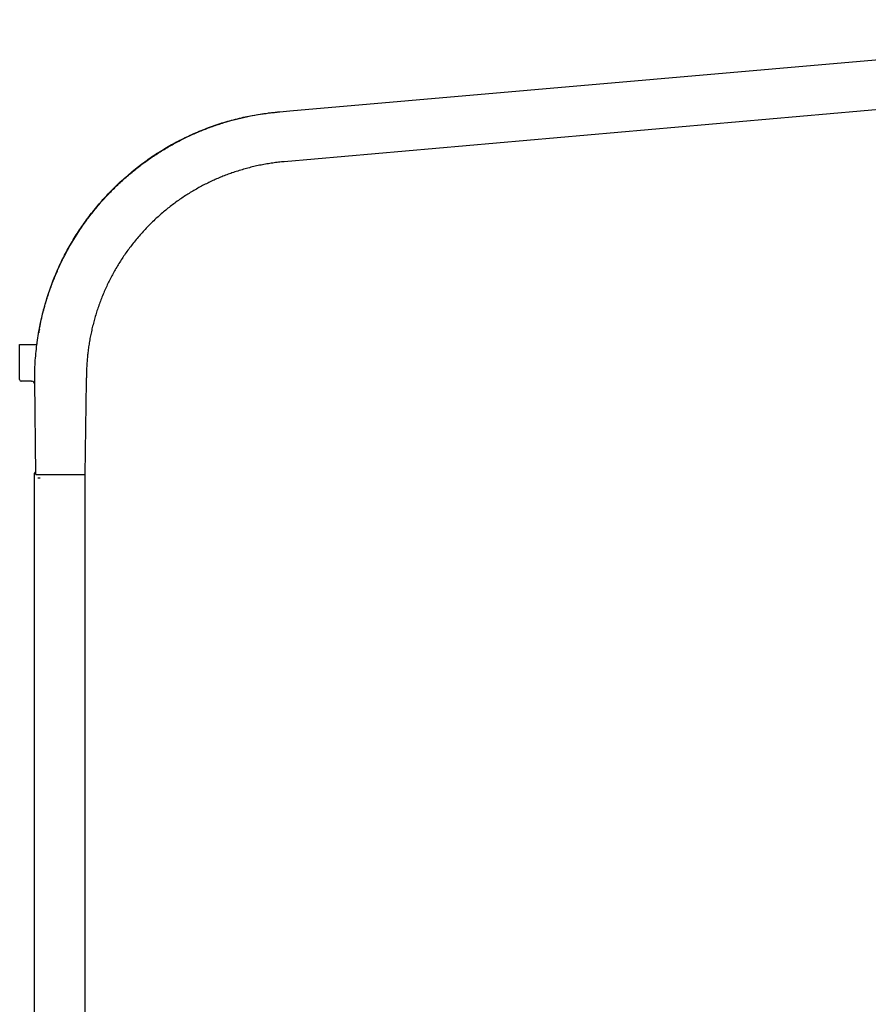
# Model space of a CAD drawing. Header units: millimetres. Extents: x 8 to 1894, y 12 to 2738.
# Tile 154 of 156: x 1385 to 1639, y 2441 to 2736. Entities that reach past the tile are written whole.
import ezdxf

# ---------------------------------------------------------------- set-up
doc = ezdxf.new("R2010")
doc.units = ezdxf.units.MM

msp = doc.modelspace()

# ---------------------------------------------------------------- linework, layer by layer
at = {"color": 7, "linetype": 'Continuous', "lineweight": 30}
for p, q in [((1465.78, 2708.66), (1778.28, 2736)), ((1755.14, 2718.91), (1464.1, 2693.45)), ((1459.4, 2708.1), (1459.91, 2708.14)), ((1459.91, 2708.14), (1462.48, 2708.37)), ((1461.94, 2708.32), (1462.16, 2708.35)), ((1462.16, 2708.35), (1462.49, 2708.37)), ((1462.49, 2708.37), (1462.77, 2708.39)), ((1462.79, 2708.39), (1465.78, 2708.66)), ((1384.76, 2628.2), (1384.76, 2638.7)), ((1384.76, 2638.7), (1385.26, 2638.7)), ((1385.26, 2638.7), (1388.92, 2638.7)), ((1389.93, 2638.7), (1389.97, 2638.94)), ((1389.26, 2627.7), (1389.26, 2628.7)), ((1404.76, 2627.7), (1404.76, 2628.7)), ((1388.28, 2627.7), (1385.26, 2627.7)), ((1388.28, 2627.7), (1388.32, 2627.7)), ((1388.28, 2627.7), (1388.28, 2627.7)), ((1388.28, 2627.7), (1388.44, 2627.68)), ((1389.61, 2599.7), (1389.26, 2627.7)), ((1404.42, 2599.7), (1404.76, 2627.7)), ((1389.25, 2131.86), (1389.25, 2600.1)), ((1389.55, 2600.4), (1389.59, 2600.4)), ((1391.2, 2599.7), (1401.51, 2599.7)), ((1404.25, 2599.7), (1404.25, 2131.86)), ((1390.23, 2598.7), (1390.86, 2598.7))]:
    msp.add_line(p, q, dxfattribs=at)
at = {"color": 7, "linetype": 'Continuous', "lineweight": 30, "flags": 128}
msp.add_lwpolyline([(1389.55, 2600.4), (1389.55, 2600.4)], dxfattribs=at)
at = {"color": 7, "linetype": 'Continuous', "lineweight": 30}
for centre, radius, start, end in [((1459.41, 2707.95), 0.15, 95, 146.7015), ((1385.26, 2628.2), 0.5, 180, 270), ((1388.28, 2626.7), 1, 0.7, 90), ((1389.55, 2600.1), 0.3, 90, 180)]:
    msp.add_arc(centre, radius, start, end, dxfattribs=at)
for points, knots in [([(1390.74, 2643.71), (1390.9, 2644.51), (1391.22, 2646.09), (1391.78, 2648.45), (1392.41, 2650.78), (1393.1, 2653.09), (1393.87, 2655.37), (1394.69, 2657.59), (1395.56, 2659.73), (1396.47, 2661.82), (1397.44, 2663.88), (1398.48, 2665.92), (1399.59, 2667.96), (1400.78, 2670.02), (1402.06, 2672.07), (1403.41, 2674.08), (1404.82, 2676.07), (1406.3, 2678.01), (1407.81, 2679.88), (1409.34, 2681.67), (1410.88, 2683.37), (1412.46, 2685.02), (1414.09, 2686.62), (1415.8, 2688.2), (1417.59, 2689.77), (1419.46, 2691.31), (1421.37, 2692.78), (1423.32, 2694.2), (1425.32, 2695.55), (1427.31, 2696.82), (1429.3, 2698.01), (1431.29, 2699.11), (1433.31, 2700.16), (1435.37, 2701.16), (1437.5, 2702.12), (1439.71, 2703.03), (1441.97, 2703.9), (1444.26, 2704.69), (1446.56, 2705.41), (1448.89, 2706.05), (1451.18, 2706.62), (1453.45, 2707.11), (1455.69, 2707.52), (1457.94, 2707.87), (1460.21, 2708.16), (1461.73, 2708.3), (1462.49, 2708.37)], [0, 0, 0, 0, 0.023445, 0.046796, 0.070076, 0.093305, 0.116505, 0.139698, 0.161578, 0.183488, 0.205447, 0.227472, 0.24958, 0.272837, 0.296138, 0.319507, 0.342965, 0.366534, 0.390183, 0.412386, 0.434496, 0.456531, 0.47851, 0.50045, 0.523904, 0.547264, 0.570553, 0.593791, 0.617001, 0.640203, 0.662093, 0.684014, 0.705984, 0.728021, 0.750143, 0.773617, 0.796997, 0.820303, 0.843558, 0.866784, 0.890001, 0.911904, 0.933837, 0.955819, 0.977867, 1, 1, 1, 1]), ([(1390.94, 2644.7), (1391.2, 2645.86), (1391.71, 2648.2), (1392.69, 2651.68), (1393.83, 2655.15), (1395.13, 2658.6), (1396.61, 2662.01), (1398.25, 2665.38), (1400.06, 2668.68), (1402.04, 2671.91), (1404.17, 2675.05), (1406.45, 2678.1), (1408.88, 2681.05), (1411.46, 2683.87), (1414.16, 2686.57), (1416.98, 2689.13), (1419.91, 2691.55), (1422.94, 2693.82), (1426.05, 2695.93), (1429.25, 2697.89), (1432.5, 2699.67), (1435.81, 2701.3), (1439.16, 2702.75), (1442.54, 2704.04), (1445.93, 2705.17), (1449.33, 2706.13), (1452.72, 2706.93), (1456.1, 2707.57), (1459.45, 2708.08), (1461.68, 2708.29), (1462.79, 2708.39)], [0, 0, 0, 0, 0.034726, 0.069844, 0.105326, 0.141138, 0.177247, 0.213615, 0.250206, 0.286981, 0.323901, 0.360924, 0.398009, 0.435115, 0.4722, 0.509222, 0.546139, 0.582911, 0.619496, 0.655858, 0.691959, 0.727763, 0.763239, 0.798355, 0.833083, 0.867394, 0.901263, 0.934667, 0.967585, 1, 1, 1, 1]), ([(1464.1, 2693.45), (1463.52, 2693.4), (1462.36, 2693.29), (1460.63, 2693.06), (1458.88, 2692.79), (1457.12, 2692.46), (1455.36, 2692.09), (1453.62, 2691.67), (1451.88, 2691.2), (1450.14, 2690.67), (1448.46, 2690.12), (1446.86, 2689.54), (1445.32, 2688.93), (1443.78, 2688.29), (1442.26, 2687.6), (1440.74, 2686.87), (1439.24, 2686.09), (1437.75, 2685.28), (1436.28, 2684.42), (1434.82, 2683.52), (1433.39, 2682.58), (1431.97, 2681.59), (1430.58, 2680.57), (1429.21, 2679.51), (1427.87, 2678.41), (1426.56, 2677.27), (1425.25, 2676.08), (1423.96, 2674.83), (1422.68, 2673.52), (1421.44, 2672.18), (1420.24, 2670.81), (1419.08, 2669.4), (1417.97, 2667.99), (1416.92, 2666.56), (1415.93, 2665.14), (1414.98, 2663.69), (1414.07, 2662.22), (1413.2, 2660.73), (1412.37, 2659.23), (1411.59, 2657.7), (1410.83, 2656.14), (1410.11, 2654.54), (1409.43, 2652.91), (1408.8, 2651.26), (1408.21, 2649.61), (1407.67, 2647.95), (1407.18, 2646.28), (1406.74, 2644.62), (1406.34, 2642.95), (1405.99, 2641.29), (1405.68, 2639.63), (1405.42, 2637.98), (1405.21, 2636.36), (1405.04, 2634.78), (1404.92, 2633.25), (1404.83, 2631.72), (1404.77, 2630.21), (1404.77, 2629.2), (1404.76, 2628.7)], [0, 0, 0, 0, 0.018006, 0.036194, 0.054559, 0.073098, 0.091805, 0.110337, 0.129022, 0.147854, 0.166828, 0.183884, 0.201044, 0.218303, 0.235656, 0.253098, 0.270625, 0.288229, 0.305907, 0.323653, 0.34146, 0.359323, 0.377235, 0.395192, 0.413185, 0.431209, 0.449259, 0.468187, 0.487127, 0.506073, 0.525016, 0.543949, 0.562865, 0.580899, 0.598903, 0.616872, 0.634799, 0.652679, 0.670505, 0.688272, 0.705972, 0.72444, 0.742822, 0.761114, 0.779308, 0.797401, 0.815384, 0.833255, 0.851006, 0.868634, 0.886134, 0.903501, 0.92073, 0.936847, 0.952835, 0.968691, 0.984414, 1, 1, 1, 1]), ([(1389.26, 2628.7), (1389.28, 2629.57), (1389.3, 2631.32), (1389.44, 2633.96), (1389.67, 2636.62), (1390, 2639.3), (1390.41, 2642), (1390.76, 2643.8), (1390.94, 2644.7)], [0, 0, 0, 0, 0.161968, 0.325893, 0.491722, 0.659393, 0.828843, 1, 1, 1, 1]), ([(1390.66, 2643.29), (1390.63, 2643.09), (1390.56, 2642.72), (1390.5, 2642.35), (1390.47, 2642.19)], [0, 0, 0, 0, 0.55743, 1, 1, 1, 1]), ([(1388.92, 2638.7), (1388.99, 2638.7), (1389.12, 2638.7), (1389.31, 2638.7), (1389.48, 2638.7), (1389.64, 2638.7), (1389.76, 2638.7), (1389.86, 2638.7), (1389.92, 2638.7), (1389.93, 2638.7), (1389.93, 2638.7)], [0, 0, 0, 0, 0.124932, 0.249732, 0.374785, 0.499535, 0.624523, 0.749387, 0.874761, 1, 1, 1, 1]), ([(1389.61, 2599.7), (1389.61, 2599.7), (1389.62, 2599.7), (1389.67, 2599.7), (1389.76, 2599.7), (1389.89, 2599.7), (1390.05, 2599.7), (1390.24, 2599.7), (1390.44, 2599.7), (1390.64, 2599.7), (1390.84, 2599.7), (1391.03, 2599.7), (1391.14, 2599.7), (1391.2, 2599.7)], [0, 0, 0, 0, 0.082533, 0.17221, 0.266726, 0.364214, 0.46381, 0.564803, 0.658217, 0.749696, 0.838302, 0.922386, 1, 1, 1, 1]), ([(1401.51, 2599.7), (1401.64, 2599.7), (1401.9, 2599.7), (1402.27, 2599.7), (1402.63, 2599.7), (1402.97, 2599.7), (1403.29, 2599.7), (1403.57, 2599.7), (1403.81, 2599.7), (1404, 2599.7), (1404.15, 2599.7), (1404.27, 2599.7), (1404.36, 2599.7), (1404.41, 2599.7), (1404.42, 2599.7), (1404.42, 2599.7)], [0, 0, 0, 0, 0.0763935, 0.1547224, 0.2345612, 0.3155029, 0.3971958, 0.4793819, 0.5617356, 0.6368942, 0.7115605, 0.7855048, 0.8584405, 0.9300482, 1, 1, 1, 1])]:
    msp.add_open_spline(points, degree=3, knots=knots, dxfattribs=at)

doc.saveas('drawing.dxf')
